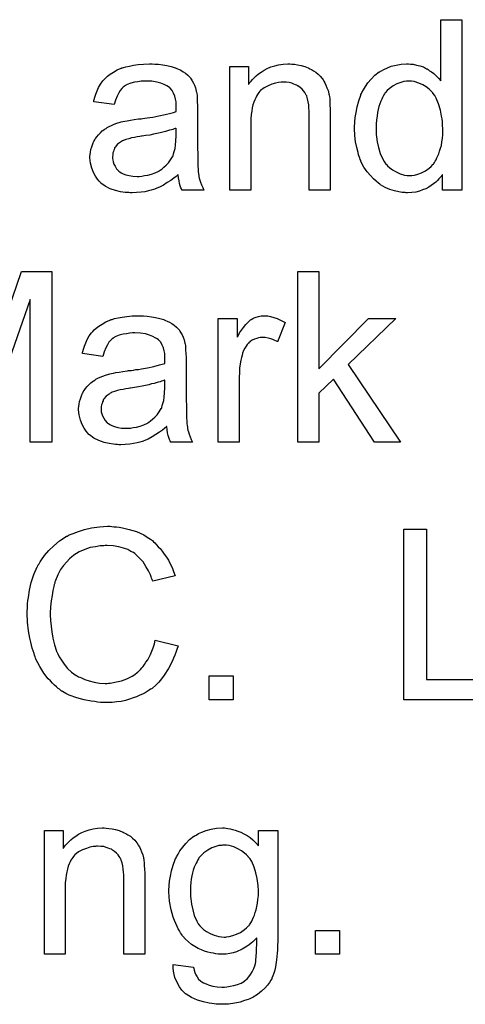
# Model space of a CAD drawing. Extents: x -1.6 to 9, y -2.8 to 5.2.
# Tile 57 of 197: x 5.004 to 5.213, y -0.722 to -0.259. Entities that reach past the tile are written whole.
import ezdxf

# ---------------------------------------------------------------- set-up
doc = ezdxf.new("R2010")
doc.units = 0
doc.layers.add('dfn6-15-57-c_document', color=1, linetype='CONTINUOUS')

msp = doc.modelspace()

# ---------------------------------------------------------------- linework, layer by layer
at = {"layer": 'dfn6-15-57-c_document', "color": 1}
for points in [[(5.211524, -0.339249), (5.202384, -0.339249), (5.202384, -0.33196), (5.202268, -0.332075), (5.202153, -0.332307), (5.201806, -0.332769), (5.201343, -0.333348), (5.200764, -0.333926), (5.20007, -0.334621), (5.19926, -0.335431), (5.198219, -0.33624), (5.197177, -0.33705), (5.19602, -0.33786), (5.194632, -0.338555), (5.193128, -0.339133), (5.191624, -0.339712), (5.189888, -0.340174), (5.188037, -0.340406), (5.18607, -0.340521), (5.185376, -0.340521), (5.184913, -0.340406), (5.183525, -0.34029), (5.181905, -0.340059), (5.179938, -0.339596), (5.17774, -0.338902), (5.175542, -0.337976), (5.173343, -0.336703), (5.173228, -0.336703), (5.173112, -0.336472), (5.172418, -0.336009), (5.171376, -0.335084), (5.170104, -0.333926), (5.1686, -0.332422), (5.167096, -0.330571), (5.165591, -0.328489), (5.164319, -0.326059), (5.164319, -0.325943), (5.164203, -0.325712), (5.164087, -0.325365), (5.163856, -0.324902), (5.163624, -0.324208), (5.163277, -0.323398), (5.163046, -0.322588), (5.162815, -0.321547), (5.162236, -0.319233), (5.161658, -0.316572), (5.16131, -0.313563), (5.161195, -0.310324), (5.161195, -0.310208), (5.161195, -0.309977), (5.161195, -0.309514), (5.161195, -0.30882), (5.16131, -0.308125), (5.16131, -0.3072), (5.161542, -0.305117), (5.161889, -0.302688), (5.162467, -0.300026), (5.163162, -0.29725), (5.164087, -0.294589), (5.164087, -0.294473), (5.164203, -0.294241), (5.164434, -0.293894), (5.164666, -0.293432), (5.16536, -0.292159), (5.166286, -0.290539), (5.167443, -0.288803), (5.168947, -0.287068), (5.170682, -0.285217), (5.172765, -0.283713), (5.172881, -0.283713), (5.172996, -0.283597), (5.173343, -0.283366), (5.173806, -0.283134), (5.174963, -0.282556), (5.176583, -0.281746), (5.178434, -0.281052), (5.180632, -0.280473), (5.183062, -0.28001), (5.185608, -0.279895), (5.186533, -0.279895), (5.187459, -0.28001), (5.188731, -0.280126), (5.190235, -0.280473), (5.191855, -0.28082), (5.193475, -0.281399), (5.194979, -0.282209), (5.195211, -0.282324), (5.195673, -0.282556), (5.196368, -0.283134), (5.197293, -0.283713), (5.19845, -0.284523), (5.199492, -0.285564), (5.200649, -0.286605), (5.20169, -0.287878), (5.20169, -0.259184), (5.211524, -0.259184), (5.211524, -0.339249)], [(5.067478, -0.28001), (5.069213, -0.280126), (5.07118, -0.280357), (5.073147, -0.280704), (5.075114, -0.281167), (5.076965, -0.281746), (5.077197, -0.281861), (5.077775, -0.282093), (5.078585, -0.28244), (5.079626, -0.282903), (5.080783, -0.283597), (5.08194, -0.284291), (5.082982, -0.285217), (5.083907, -0.286142), (5.084023, -0.286258), (5.084254, -0.286605), (5.084601, -0.287184), (5.085064, -0.287878), (5.085643, -0.288919), (5.086105, -0.289961), (5.086568, -0.291233), (5.086915, -0.292737), (5.086915, -0.292853), (5.087031, -0.2932), (5.087147, -0.293894), (5.087262, -0.29482), (5.087262, -0.296093), (5.087378, -0.297597), (5.087494, -0.299564), (5.087494, -0.301762), (5.087494, -0.314952), (5.087494, -0.315067), (5.087494, -0.31553), (5.087494, -0.316224), (5.087494, -0.31715), (5.087494, -0.318191), (5.087494, -0.319464), (5.08761, -0.322241), (5.08761, -0.325133), (5.087725, -0.328026), (5.087841, -0.329298), (5.087841, -0.330455), (5.087957, -0.331497), (5.088072, -0.332307), (5.088072, -0.332422), (5.088188, -0.332885), (5.088304, -0.333579), (5.088651, -0.334505), (5.088882, -0.335546), (5.089345, -0.336703), (5.089924, -0.337976), (5.090502, -0.339249), (5.080205, -0.339249), (5.080089, -0.339133), (5.079973, -0.33867), (5.079742, -0.338092), (5.079395, -0.337166), (5.079048, -0.336125), (5.078816, -0.334852), (5.078585, -0.333464), (5.078354, -0.33196), (5.078238, -0.33196), (5.078122, -0.332191), (5.077428, -0.332769), (5.076387, -0.333579), (5.074998, -0.334621), (5.073263, -0.335662), (5.071527, -0.336819), (5.069676, -0.33786), (5.067709, -0.33867), (5.067478, -0.338786), (5.066784, -0.338902), (5.065742, -0.339249), (5.06447, -0.339596), (5.06285, -0.339943), (5.060999, -0.340174), (5.058916, -0.340406), (5.056833, -0.340521), (5.055908, -0.340521), (5.055214, -0.340406), (5.054404, -0.340406), (5.053478, -0.34029), (5.051395, -0.339943), (5.049082, -0.339364), (5.046536, -0.338555), (5.044222, -0.337397), (5.04214, -0.335893), (5.041908, -0.335662), (5.04133, -0.335084), (5.04052, -0.334042), (5.039594, -0.332654), (5.038668, -0.330918), (5.037859, -0.328951), (5.03728, -0.326522), (5.037164, -0.325365), (5.037049, -0.323976), (5.037049, -0.323745), (5.037049, -0.323282), (5.037164, -0.322472), (5.03728, -0.321431), (5.037511, -0.320158), (5.037859, -0.318885), (5.038321, -0.317497), (5.0389, -0.316224), (5.039016, -0.316109), (5.039247, -0.315646), (5.03971, -0.314952), (5.040288, -0.314142), (5.040983, -0.313216), (5.041908, -0.312291), (5.042834, -0.311365), (5.043991, -0.310555), (5.044106, -0.310439), (5.044569, -0.310208), (5.045148, -0.309745), (5.046073, -0.309282), (5.047115, -0.30882), (5.048387, -0.308241), (5.04966, -0.307778), (5.051164, -0.307315), (5.05128, -0.307315), (5.051743, -0.3072), (5.052437, -0.306968), (5.053362, -0.306853), (5.054519, -0.306621), (5.056024, -0.30639), (5.057759, -0.306043), (5.059842, -0.305811), (5.059957, -0.305811), (5.06042, -0.305696), (5.060999, -0.305696), (5.061809, -0.30558), (5.062734, -0.305464), (5.063891, -0.305233), (5.065164, -0.305117), (5.066552, -0.304886), (5.069329, -0.304307), (5.072337, -0.303729), (5.074998, -0.303035), (5.076271, -0.302688), (5.077428, -0.30234), (5.077428, -0.302225), (5.077428, -0.301993), (5.077544, -0.301299), (5.077544, -0.300489), (5.077544, -0.300026), (5.077544, -0.299795), (5.077544, -0.299679), (5.077544, -0.299564), (5.077544, -0.298869), (5.077428, -0.297712), (5.077197, -0.29644), (5.07685, -0.295051), (5.076271, -0.293663), (5.075577, -0.29239), (5.074651, -0.291349), (5.074535, -0.291233), (5.073957, -0.29077), (5.073031, -0.290308), (5.071874, -0.289613), (5.070255, -0.289035), (5.068403, -0.288456), (5.066089, -0.288109), (5.063428, -0.287994), (5.062271, -0.287994), (5.061114, -0.288109), (5.059494, -0.288341), (5.057875, -0.288572), (5.056139, -0.289035), (5.054519, -0.289613), (5.053131, -0.290423), (5.053015, -0.290539), (5.052552, -0.290886), (5.051974, -0.291465), (5.05128, -0.29239), (5.050586, -0.293547), (5.049776, -0.295051), (5.049082, -0.296902), (5.048387, -0.298985), (5.038784, -0.297712), (5.038784, -0.297597), (5.0389, -0.297481), (5.0389, -0.297134), (5.039016, -0.296671), (5.039363, -0.29563), (5.039825, -0.294126), (5.040404, -0.292622), (5.041098, -0.291002), (5.042024, -0.289382), (5.043065, -0.287878), (5.043181, -0.287762), (5.043644, -0.287299), (5.044338, -0.286605), (5.045263, -0.28568), (5.046536, -0.284754), (5.04804, -0.283828), (5.049776, -0.282787), (5.051743, -0.281977), (5.051858, -0.281977), (5.051974, -0.281861), (5.052321, -0.281746), (5.052784, -0.28163), (5.053941, -0.281283), (5.055561, -0.280936), (5.057412, -0.280589), (5.059726, -0.280242), (5.062156, -0.28001), (5.064932, -0.279895), (5.066205, -0.279895), (5.067478, -0.28001)], [(5.131691, -0.28001), (5.132964, -0.280126), (5.134468, -0.280357), (5.136088, -0.280704), (5.137823, -0.281167), (5.139443, -0.281861), (5.139675, -0.281977), (5.140137, -0.282209), (5.140947, -0.282556), (5.141873, -0.283134), (5.14303, -0.283828), (5.144071, -0.284754), (5.145113, -0.28568), (5.146038, -0.286837), (5.146154, -0.286952), (5.146385, -0.287415), (5.146732, -0.287994), (5.147311, -0.288803), (5.147774, -0.289961), (5.148236, -0.291118), (5.148815, -0.292506), (5.149162, -0.29401), (5.149162, -0.294126), (5.149278, -0.294589), (5.149393, -0.295283), (5.149509, -0.296208), (5.149509, -0.297597), (5.149625, -0.299216), (5.14974, -0.301183), (5.14974, -0.303613), (5.14974, -0.339249), (5.139906, -0.339249), (5.139906, -0.304076), (5.139906, -0.30396), (5.139906, -0.303844), (5.139906, -0.303035), (5.139906, -0.301993), (5.13979, -0.300721), (5.139675, -0.299216), (5.139443, -0.297712), (5.139096, -0.296324), (5.138749, -0.295051), (5.138749, -0.294936), (5.138518, -0.294589), (5.138171, -0.29401), (5.137823, -0.293316), (5.137245, -0.292622), (5.136551, -0.291812), (5.135625, -0.291002), (5.134584, -0.290308), (5.134468, -0.290192), (5.134121, -0.289961), (5.133427, -0.289729), (5.132617, -0.289382), (5.131691, -0.289035), (5.130534, -0.288688), (5.129146, -0.288572), (5.127757, -0.288456), (5.127179, -0.288456), (5.126716, -0.288572), (5.125559, -0.288688), (5.124055, -0.288919), (5.122435, -0.289498), (5.120584, -0.290192), (5.118733, -0.291118), (5.116997, -0.292506), (5.116766, -0.292737), (5.116303, -0.293316), (5.115956, -0.293779), (5.115609, -0.294357), (5.115146, -0.295051), (5.114799, -0.295861), (5.114336, -0.296787), (5.113873, -0.297944), (5.113526, -0.299216), (5.113179, -0.300605), (5.112948, -0.302109), (5.112717, -0.303729), (5.112485, -0.305696), (5.112485, -0.307663), (5.112485, -0.339249), (5.102651, -0.339249), (5.102651, -0.281167), (5.111444, -0.281167), (5.111444, -0.289498), (5.11156, -0.289382), (5.111791, -0.289035), (5.112138, -0.288572), (5.112601, -0.287994), (5.113295, -0.287299), (5.114105, -0.28649), (5.11503, -0.285564), (5.116188, -0.284638), (5.117345, -0.283828), (5.118733, -0.282903), (5.120237, -0.282093), (5.121857, -0.281399), (5.123708, -0.28082), (5.125559, -0.280357), (5.127642, -0.28001), (5.12984, -0.279895), (5.130766, -0.279895), (5.131691, -0.28001)], [(5.186649, -0.287994), (5.18607, -0.287994), (5.185608, -0.288109), (5.184335, -0.288225), (5.182831, -0.288688), (5.181095, -0.289266), (5.179244, -0.290308), (5.177393, -0.29158), (5.176467, -0.292506), (5.175657, -0.293432), (5.175657, -0.293547), (5.175426, -0.293663), (5.17531, -0.29401), (5.174963, -0.294473), (5.174616, -0.295051), (5.174269, -0.295745), (5.173922, -0.296555), (5.173459, -0.297481), (5.172996, -0.298638), (5.172649, -0.299911), (5.172302, -0.301299), (5.171955, -0.302803), (5.171724, -0.304423), (5.171492, -0.306274), (5.171261, -0.308241), (5.171261, -0.310324), (5.171261, -0.310439), (5.171261, -0.310786), (5.171261, -0.311365), (5.171376, -0.312175), (5.171376, -0.313101), (5.171492, -0.314142), (5.171839, -0.316572), (5.172418, -0.319233), (5.173228, -0.322009), (5.174385, -0.324671), (5.175079, -0.325827), (5.175889, -0.326985), (5.176004, -0.326985), (5.17612, -0.327216), (5.176699, -0.327794), (5.17774, -0.32872), (5.179013, -0.329646), (5.180632, -0.330687), (5.182599, -0.331613), (5.184682, -0.332191), (5.185839, -0.332307), (5.186996, -0.332422), (5.187574, -0.332422), (5.188037, -0.332307), (5.18931, -0.332191), (5.190814, -0.331728), (5.19255, -0.33115), (5.194401, -0.330224), (5.196252, -0.328951), (5.197177, -0.328142), (5.197987, -0.327216), (5.197987, -0.3271), (5.198219, -0.326985), (5.19845, -0.326637), (5.198682, -0.326175), (5.199029, -0.325596), (5.199492, -0.325018), (5.199839, -0.324092), (5.200301, -0.323166), (5.200764, -0.322125), (5.201111, -0.320968), (5.201574, -0.31958), (5.201921, -0.318191), (5.202153, -0.316572), (5.202384, -0.314952), (5.202615, -0.313101), (5.202615, -0.311134), (5.202615, -0.311018), (5.202615, -0.310555), (5.202615, -0.309977), (5.2025, -0.309167), (5.2025, -0.308241), (5.202384, -0.307084), (5.202268, -0.305811), (5.202037, -0.304423), (5.201458, -0.301646), (5.200649, -0.298754), (5.199492, -0.295977), (5.198797, -0.29482), (5.197987, -0.293663), (5.197987, -0.293547), (5.197756, -0.293432), (5.197177, -0.292737), (5.196136, -0.291812), (5.194864, -0.29077), (5.193244, -0.289729), (5.191277, -0.288919), (5.189078, -0.288225), (5.187922, -0.288109), (5.186649, -0.287994)], [(5.077544, -0.310092), (5.077428, -0.310092), (5.077312, -0.310208), (5.076965, -0.310324), (5.076502, -0.310439), (5.075924, -0.310671), (5.07523, -0.310902), (5.07442, -0.311134), (5.073494, -0.311365), (5.072453, -0.311712), (5.07118, -0.311943), (5.069908, -0.312291), (5.068403, -0.312638), (5.066784, -0.312985), (5.065164, -0.313332), (5.063313, -0.313563), (5.061346, -0.31391), (5.061114, -0.31391), (5.06042, -0.314026), (5.059263, -0.314257), (5.05799, -0.314489), (5.056602, -0.31472), (5.055214, -0.315067), (5.053941, -0.315414), (5.052784, -0.315877), (5.052668, -0.315877), (5.052321, -0.316109), (5.051858, -0.31634), (5.051395, -0.316687), (5.050007, -0.317613), (5.04885, -0.319001), (5.04885, -0.319117), (5.048619, -0.319348), (5.048503, -0.319811), (5.048272, -0.32039), (5.04804, -0.321084), (5.047809, -0.321778), (5.047693, -0.322704), (5.047577, -0.323629), (5.047577, -0.323745), (5.047577, -0.324323), (5.047693, -0.325018), (5.047925, -0.325943), (5.048272, -0.326985), (5.04885, -0.328026), (5.049544, -0.329183), (5.05047, -0.330224), (5.050586, -0.33034), (5.051048, -0.330571), (5.051743, -0.331034), (5.052668, -0.331497), (5.053941, -0.33196), (5.055445, -0.332422), (5.057181, -0.332654), (5.059263, -0.332769), (5.060189, -0.332769), (5.061346, -0.332654), (5.062618, -0.332422), (5.064238, -0.332191), (5.065858, -0.331728), (5.067593, -0.33115), (5.069329, -0.33034), (5.06956, -0.330224), (5.070023, -0.329877), (5.070833, -0.329298), (5.071759, -0.328489), (5.0728, -0.327563), (5.073957, -0.326406), (5.074883, -0.325018), (5.075808, -0.323514), (5.075924, -0.323398), (5.07604, -0.322935), (5.076271, -0.322125), (5.076618, -0.321084), (5.076965, -0.319695), (5.077197, -0.318076), (5.077312, -0.316109), (5.077428, -0.313795), (5.077544, -0.310092)], [(4.985678, -0.433243), (5.004884, -0.377476), (5.019115, -0.377476), (5.019115, -0.45754)], [(5.144418, -0.423178), (5.167674, -0.399459), (5.180517, -0.399459), (5.158187, -0.421095), (5.182715, -0.45754), (5.170566, -0.45754), (5.151245, -0.427921), (5.144418, -0.434516), (5.144418, -0.45754), (5.134584, -0.45754), (5.134584, -0.377476), (5.144418, -0.377476), (5.144418, -0.423178)], [(5.019115, -0.45754), (5.008934, -0.45754), (5.008934, -0.39055), (4.985562, -0.45754)], [(5.062156, -0.398302), (5.063891, -0.398418), (5.065858, -0.398649), (5.067825, -0.398996), (5.069792, -0.399459), (5.071643, -0.400038), (5.071874, -0.400153), (5.072453, -0.400385), (5.073263, -0.400732), (5.074304, -0.401195), (5.075461, -0.401889), (5.076618, -0.402583), (5.077659, -0.403509), (5.078585, -0.404434), (5.078701, -0.40455), (5.078932, -0.404897), (5.079279, -0.405475), (5.079742, -0.40617), (5.08032, -0.407211), (5.080783, -0.408252), (5.081246, -0.409525), (5.081593, -0.411029), (5.081593, -0.411145), (5.081709, -0.411492), (5.081825, -0.412186), (5.08194, -0.413112), (5.08194, -0.414384), (5.082056, -0.415888), (5.082172, -0.417855), (5.082172, -0.420054), (5.082172, -0.433243), (5.082172, -0.433359), (5.082172, -0.433822), (5.082172, -0.434516), (5.082172, -0.435442), (5.082172, -0.436483), (5.082172, -0.437756), (5.082287, -0.440533), (5.082287, -0.443425), (5.082403, -0.446317), (5.082519, -0.44759), (5.082519, -0.448747), (5.082635, -0.449788), (5.08275, -0.450598), (5.08275, -0.450714), (5.082866, -0.451177), (5.082982, -0.451871), (5.083329, -0.452797), (5.08356, -0.453838), (5.084023, -0.454995), (5.084601, -0.456268), (5.08518, -0.45754), (5.074883, -0.45754), (5.074767, -0.457425), (5.074651, -0.456962), (5.07442, -0.456383), (5.074073, -0.455458), (5.073726, -0.454416), (5.073494, -0.453144), (5.073263, -0.451755), (5.073031, -0.450251), (5.072916, -0.450251), (5.0728, -0.450483), (5.072106, -0.451061), (5.071065, -0.451871), (5.069676, -0.452912), (5.067941, -0.453954), (5.066205, -0.455111), (5.064354, -0.456152), (5.062387, -0.456962), (5.062156, -0.457078), (5.061461, -0.457193), (5.06042, -0.45754), (5.059147, -0.457887), (5.057528, -0.458235), (5.055676, -0.458466), (5.053594, -0.458697), (5.051511, -0.458813), (5.050586, -0.458813), (5.049891, -0.458697), (5.049082, -0.458697), (5.048156, -0.458582), (5.046073, -0.458235), (5.043759, -0.457656), (5.041214, -0.456846), (5.0389, -0.455689), (5.036817, -0.454185), (5.036586, -0.453954), (5.036007, -0.453375), (5.035198, -0.452334), (5.034272, -0.450945), (5.033346, -0.44921), (5.032536, -0.447243), (5.031958, -0.444813), (5.031842, -0.443656), (5.031726, -0.442268), (5.031726, -0.442037), (5.031726, -0.441574), (5.031842, -0.440764), (5.031958, -0.439723), (5.032189, -0.43845), (5.032536, -0.437177), (5.032999, -0.435789), (5.033578, -0.434516), (5.033693, -0.4344), (5.033925, -0.433938), (5.034388, -0.433243), (5.034966, -0.432433), (5.03566, -0.431508), (5.036586, -0.430582), (5.037511, -0.429657), (5.038668, -0.428847), (5.038784, -0.428731), (5.039247, -0.4285), (5.039825, -0.428037), (5.040751, -0.427574), (5.041792, -0.427111), (5.043065, -0.426533), (5.044338, -0.42607), (5.045842, -0.425607), (5.045958, -0.425607), (5.04642, -0.425491), (5.047115, -0.42526), (5.04804, -0.425144), (5.049197, -0.424913), (5.050701, -0.424682), (5.052437, -0.424334), (5.054519, -0.424103), (5.054635, -0.424103), (5.055098, -0.423987), (5.055676, -0.423987), (5.056486, -0.423872), (5.057412, -0.423756), (5.058569, -0.423525), (5.059842, -0.423409), (5.06123, -0.423178), (5.064007, -0.422599), (5.067015, -0.422021), (5.069676, -0.421326), (5.070949, -0.420979), (5.072106, -0.420632), (5.072106, -0.420516), (5.072106, -0.420285), (5.072221, -0.419591), (5.072221, -0.418781), (5.072221, -0.418318), (5.072221, -0.418087), (5.072221, -0.417971), (5.072221, -0.417855), (5.072221, -0.417161), (5.072106, -0.416004), (5.071874, -0.414731), (5.071527, -0.413343), (5.070949, -0.411955), (5.070255, -0.410682), (5.069329, -0.409641), (5.069213, -0.409525), (5.068635, -0.409062), (5.067709, -0.408599), (5.066552, -0.407905), (5.064932, -0.407327), (5.063081, -0.406748), (5.060767, -0.406401), (5.058106, -0.406285), (5.056949, -0.406285), (5.055792, -0.406401), (5.054172, -0.406632), (5.052552, -0.406864), (5.050817, -0.407327), (5.049197, -0.407905), (5.047809, -0.408715), (5.047693, -0.408831), (5.04723, -0.409178), (5.046652, -0.409756), (5.045958, -0.410682), (5.045263, -0.411839), (5.044453, -0.413343), (5.043759, -0.415194), (5.043065, -0.417277), (5.033462, -0.416004), (5.033462, -0.415888), (5.033578, -0.415773), (5.033578, -0.415426), (5.033693, -0.414963), (5.034041, -0.413921), (5.034503, -0.412417), (5.035082, -0.410913), (5.035776, -0.409293), (5.036702, -0.407674), (5.037743, -0.40617), (5.037859, -0.406054), (5.038321, -0.405591), (5.039016, -0.404897), (5.039941, -0.403971), (5.041214, -0.403046), (5.042718, -0.40212), (5.044453, -0.401079), (5.04642, -0.400269), (5.046536, -0.400269), (5.046652, -0.400153), (5.046999, -0.400038), (5.047462, -0.399922), (5.048619, -0.399575), (5.050239, -0.399228), (5.05209, -0.39888), (5.054404, -0.398533), (5.056833, -0.398302), (5.05961, -0.398186), (5.060883, -0.398186), (5.062156, -0.398302)], [(5.120468, -0.398302), (5.121741, -0.398533), (5.123245, -0.398996), (5.124865, -0.399575), (5.126716, -0.400385), (5.128683, -0.401426), (5.125096, -0.41045), (5.124981, -0.410335), (5.124518, -0.410103), (5.123824, -0.409756), (5.122898, -0.409409), (5.121857, -0.409062), (5.120584, -0.408715), (5.119311, -0.408484), (5.118039, -0.408368), (5.11746, -0.408368), (5.116882, -0.408484), (5.116072, -0.408599), (5.115262, -0.408831), (5.114221, -0.409178), (5.113179, -0.409641), (5.112254, -0.410335), (5.112138, -0.41045), (5.111791, -0.410682), (5.111444, -0.411145), (5.110865, -0.411723), (5.110287, -0.412533), (5.109708, -0.413459), (5.10913, -0.4145), (5.108667, -0.415773), (5.108551, -0.416004), (5.108436, -0.416698), (5.108204, -0.41774), (5.107857, -0.419128), (5.10751, -0.420863), (5.107279, -0.42283), (5.107163, -0.424913), (5.107047, -0.427227), (5.107047, -0.45754), (5.097213, -0.45754), (5.097213, -0.399459), (5.106122, -0.399459), (5.106122, -0.408252), (5.106237, -0.408137), (5.1067, -0.407327), (5.107279, -0.406285), (5.108204, -0.405013), (5.10913, -0.40374), (5.110171, -0.402351), (5.111212, -0.401195), (5.112254, -0.400269), (5.112369, -0.400153), (5.112717, -0.399922), (5.113411, -0.399575), (5.114105, -0.399228), (5.11503, -0.39888), (5.116188, -0.398533), (5.117345, -0.398302), (5.118617, -0.398186), (5.119427, -0.398186), (5.120468, -0.398302)], [(5.072221, -0.428384), (5.072106, -0.428384), (5.07199, -0.4285), (5.071643, -0.428615), (5.07118, -0.428731), (5.070602, -0.428962), (5.069908, -0.429194), (5.069098, -0.429425), (5.068172, -0.429657), (5.067131, -0.430004), (5.065858, -0.430235), (5.064585, -0.430582), (5.063081, -0.430929), (5.061461, -0.431276), (5.059842, -0.431624), (5.05799, -0.431855), (5.056024, -0.432202), (5.055792, -0.432202), (5.055098, -0.432318), (5.053941, -0.432549), (5.052668, -0.432781), (5.05128, -0.433012), (5.049891, -0.433359), (5.048619, -0.433706), (5.047462, -0.434169), (5.047346, -0.434169), (5.046999, -0.4344), (5.046536, -0.434632), (5.046073, -0.434979), (5.044685, -0.435904), (5.043528, -0.437293), (5.043528, -0.437409), (5.043297, -0.43764), (5.043181, -0.438103), (5.042949, -0.438681), (5.042718, -0.439375), (5.042487, -0.44007), (5.042371, -0.440995), (5.042255, -0.441921), (5.042255, -0.442037), (5.042255, -0.442615), (5.042371, -0.443309), (5.042602, -0.444235), (5.042949, -0.445276), (5.043528, -0.446317), (5.044222, -0.447474), (5.045148, -0.448516), (5.045263, -0.448632), (5.045726, -0.448863), (5.04642, -0.449326), (5.047346, -0.449788), (5.048619, -0.450251), (5.050123, -0.450714), (5.051858, -0.450945), (5.053941, -0.451061), (5.054867, -0.451061), (5.056024, -0.450945), (5.057296, -0.450714), (5.058916, -0.450483), (5.060536, -0.45002), (5.062271, -0.449441), (5.064007, -0.448632), (5.064238, -0.448516), (5.064701, -0.448169), (5.065511, -0.44759), (5.066436, -0.44678), (5.067478, -0.445855), (5.068635, -0.444698), (5.06956, -0.443309), (5.070486, -0.441805), (5.070602, -0.44169), (5.070717, -0.441227), (5.070949, -0.440417), (5.071296, -0.439375), (5.071643, -0.437987), (5.071874, -0.436367), (5.07199, -0.4344), (5.072106, -0.432086), (5.072221, -0.428384)], [(5.04723, -0.497156), (5.048272, -0.497272), (5.049544, -0.497387), (5.050817, -0.497503), (5.052321, -0.49785), (5.055445, -0.498545), (5.058916, -0.499586), (5.060651, -0.50028), (5.062271, -0.50109), (5.063891, -0.502131), (5.065511, -0.503173), (5.065627, -0.503288), (5.065858, -0.503404), (5.066321, -0.503751), (5.066899, -0.504329), (5.067478, -0.504908), (5.068288, -0.505718), (5.069098, -0.506644), (5.070023, -0.507569), (5.070949, -0.508726), (5.071874, -0.510115), (5.072916, -0.511503), (5.073841, -0.513007), (5.074651, -0.514742), (5.075577, -0.516478), (5.076271, -0.518329), (5.076965, -0.520412), (5.066552, -0.522841), (5.066552, -0.522726), (5.066436, -0.522494), (5.066205, -0.522032), (5.065974, -0.521453), (5.065742, -0.520759), (5.065395, -0.519833), (5.06447, -0.517982), (5.063313, -0.515899), (5.061924, -0.513817), (5.060189, -0.51185), (5.058337, -0.510115), (5.058106, -0.509883), (5.057412, -0.50942), (5.056255, -0.508842), (5.054751, -0.508032), (5.052784, -0.507338), (5.050586, -0.506644), (5.047925, -0.506181), (5.045032, -0.506065), (5.044106, -0.506065), (5.043528, -0.506181), (5.042718, -0.506181), (5.041792, -0.506296), (5.039594, -0.506644), (5.037164, -0.507106), (5.034619, -0.507916), (5.031958, -0.509073), (5.029528, -0.510577), (5.029413, -0.510577), (5.029297, -0.510809), (5.028487, -0.511387), (5.027446, -0.512313), (5.026173, -0.513701), (5.024669, -0.515437), (5.02328, -0.517404), (5.022008, -0.519833), (5.020851, -0.522494), (5.020851, -0.52261), (5.020735, -0.522841), (5.020619, -0.523189), (5.020504, -0.523767), (5.020272, -0.524461), (5.020041, -0.525271), (5.019694, -0.527238), (5.019231, -0.529552), (5.018768, -0.532097), (5.018537, -0.534874), (5.018421, -0.537883), (5.018421, -0.537998), (5.018421, -0.538345), (5.018421, -0.538924), (5.018421, -0.539618), (5.018537, -0.540428), (5.018537, -0.541469), (5.018652, -0.542626), (5.018768, -0.543899), (5.019115, -0.546676), (5.019694, -0.549684), (5.020388, -0.552692), (5.021314, -0.5557), (5.021314, -0.555816), (5.021429, -0.556047), (5.021661, -0.556394), (5.021892, -0.556973), (5.022586, -0.558361), (5.023627, -0.559981), (5.0249, -0.561832), (5.02652, -0.563799), (5.028371, -0.565535), (5.030569, -0.567155), (5.030685, -0.567155), (5.030917, -0.56727), (5.031264, -0.567502), (5.031726, -0.567733), (5.032305, -0.567965), (5.032999, -0.568312), (5.034619, -0.569006), (5.036702, -0.5697), (5.039016, -0.570279), (5.041561, -0.570741), (5.044222, -0.570857), (5.045032, -0.570857), (5.045726, -0.570741), (5.046536, -0.570741), (5.047346, -0.570626), (5.049429, -0.570163), (5.051858, -0.569584), (5.054288, -0.568659), (5.056833, -0.567386), (5.058106, -0.566692), (5.059263, -0.565766), (5.059379, -0.56565), (5.059494, -0.565535), (5.059842, -0.565188), (5.060304, -0.564841), (5.060767, -0.564262), (5.061346, -0.563568), (5.06204, -0.562874), (5.062618, -0.561948), (5.063313, -0.560907), (5.064123, -0.55975), (5.064817, -0.558593), (5.065511, -0.557204), (5.066089, -0.5557), (5.066668, -0.554081), (5.067246, -0.552345), (5.067709, -0.550494), (5.078354, -0.553155), (5.078354, -0.553271), (5.078238, -0.553733), (5.078007, -0.554428), (5.077659, -0.555353), (5.077312, -0.556394), (5.07685, -0.557667), (5.076271, -0.559056), (5.075577, -0.56056), (5.073957, -0.563799), (5.071874, -0.567039), (5.070602, -0.568659), (5.069329, -0.570279), (5.067941, -0.571667), (5.066321, -0.573055), (5.066205, -0.573171), (5.065974, -0.573402), (5.065395, -0.573634), (5.064817, -0.574097), (5.063891, -0.574675), (5.062966, -0.575254), (5.061693, -0.575832), (5.06042, -0.576411), (5.058916, -0.577105), (5.057296, -0.577683), (5.055561, -0.578262), (5.053709, -0.57884), (5.051743, -0.579303), (5.04966, -0.579534), (5.047462, -0.579766), (5.045148, -0.579882), (5.043875, -0.579882), (5.042949, -0.579766), (5.041908, -0.579766), (5.040635, -0.57965), (5.039247, -0.579419), (5.037627, -0.579187), (5.034272, -0.578609), (5.030801, -0.577683), (5.02733, -0.576411), (5.02571, -0.575601), (5.02409, -0.574675), (5.023975, -0.574559), (5.023743, -0.574444), (5.02328, -0.574097), (5.022818, -0.573634), (5.022123, -0.573171), (5.021314, -0.572477), (5.020388, -0.571667), (5.019462, -0.570741), (5.018537, -0.5697), (5.017495, -0.568659), (5.015413, -0.565998), (5.013446, -0.562874), (5.01171, -0.559403), (5.01171, -0.559287), (5.011479, -0.55894), (5.011363, -0.558361), (5.011016, -0.557667), (5.010785, -0.556742), (5.010438, -0.555585), (5.009975, -0.554312), (5.009628, -0.552923), (5.009281, -0.551419), (5.008818, -0.549684), (5.008239, -0.546097), (5.007777, -0.542048), (5.007545, -0.537883), (5.007545, -0.537767), (5.007545, -0.537304), (5.007545, -0.53661), (5.007661, -0.5358), (5.007661, -0.534643), (5.007777, -0.533486), (5.007892, -0.531982), (5.008124, -0.530478), (5.008702, -0.527122), (5.009512, -0.52342), (5.010669, -0.519718), (5.012289, -0.516131), (5.012405, -0.516015), (5.01252, -0.515668), (5.012752, -0.515205), (5.013215, -0.514627), (5.013677, -0.513817), (5.014256, -0.512891), (5.01576, -0.510809), (5.017727, -0.508495), (5.020041, -0.506181), (5.022702, -0.503867), (5.025826, -0.5019), (5.025941, -0.501784), (5.026289, -0.501668), (5.026751, -0.501437), (5.02733, -0.50109), (5.028256, -0.500743), (5.029181, -0.500396), (5.030338, -0.499933), (5.031611, -0.49947), (5.032999, -0.499007), (5.034503, -0.498545), (5.037743, -0.49785), (5.041445, -0.497272), (5.045263, -0.49704), (5.04642, -0.49704), (5.04723, -0.497156)], [(5.194979, -0.569006), (5.234433, -0.569006), (5.234433, -0.578493), (5.184335, -0.578493), (5.184335, -0.498429), (5.194979, -0.498429), (5.194979, -0.569006)], [(5.104155, -0.578493), (5.092932, -0.578493), (5.092932, -0.56727), (5.104155, -0.56727), (5.104155, -0.578493)], [(5.044685, -0.638819), (5.045958, -0.638935), (5.047462, -0.639166), (5.049082, -0.639513), (5.050817, -0.639976), (5.052437, -0.64067), (5.052668, -0.640786), (5.053131, -0.641018), (5.053941, -0.641365), (5.054867, -0.641943), (5.056024, -0.642637), (5.057065, -0.643563), (5.058106, -0.644489), (5.059032, -0.645645), (5.059147, -0.645761), (5.059379, -0.646224), (5.059726, -0.646803), (5.060304, -0.647612), (5.060767, -0.648769), (5.06123, -0.649926), (5.061809, -0.651315), (5.062156, -0.652819), (5.062156, -0.652935), (5.062271, -0.653397), (5.062387, -0.654092), (5.062503, -0.655017), (5.062503, -0.656406), (5.062618, -0.658025), (5.062734, -0.659992), (5.062734, -0.662422), (5.062734, -0.698058), (5.0529, -0.698058), (5.0529, -0.662885), (5.0529, -0.662769), (5.0529, -0.662653), (5.0529, -0.661843), (5.0529, -0.660802), (5.052784, -0.659529), (5.052668, -0.658025), (5.052437, -0.656521), (5.05209, -0.655133), (5.051743, -0.65386), (5.051743, -0.653745), (5.051511, -0.653397), (5.051164, -0.652819), (5.050817, -0.652125), (5.050239, -0.651431), (5.049544, -0.650621), (5.048619, -0.649811), (5.047577, -0.649116), (5.047462, -0.649001), (5.047115, -0.648769), (5.04642, -0.648538), (5.04561, -0.648191), (5.044685, -0.647844), (5.043528, -0.647497), (5.04214, -0.647381), (5.040751, -0.647265), (5.040173, -0.647265), (5.03971, -0.647381), (5.038553, -0.647497), (5.037049, -0.647728), (5.035429, -0.648307), (5.033578, -0.649001), (5.031726, -0.649926), (5.029991, -0.651315), (5.02976, -0.651546), (5.029297, -0.652125), (5.02895, -0.652587), (5.028603, -0.653166), (5.02814, -0.65386), (5.027793, -0.65467), (5.02733, -0.655596), (5.026867, -0.656753), (5.02652, -0.658025), (5.026173, -0.659414), (5.025941, -0.660918), (5.02571, -0.662538), (5.025479, -0.664505), (5.025479, -0.666471), (5.025479, -0.698058), (5.015644, -0.698058), (5.015644, -0.639976), (5.024437, -0.639976), (5.024437, -0.648307), (5.024553, -0.648191), (5.024784, -0.647844), (5.025132, -0.647381), (5.025594, -0.646803), (5.026289, -0.646108), (5.027099, -0.645298), (5.028024, -0.644373), (5.029181, -0.643447), (5.030338, -0.642637), (5.031726, -0.641712), (5.033231, -0.640902), (5.03485, -0.640208), (5.036702, -0.639629), (5.038553, -0.639166), (5.040635, -0.638819), (5.042834, -0.638703), (5.043759, -0.638703), (5.044685, -0.638819)], [(5.100915, -0.638819), (5.101725, -0.638935), (5.102766, -0.639166), (5.103923, -0.639398), (5.105196, -0.639745), (5.106469, -0.640208), (5.107857, -0.640786), (5.109245, -0.64148), (5.11075, -0.64229), (5.112138, -0.643216), (5.113526, -0.644373), (5.114915, -0.645645), (5.116188, -0.64715), (5.116188, -0.639976), (5.125212, -0.639976), (5.125212, -0.69019), (5.125212, -0.690306), (5.125212, -0.690769), (5.125212, -0.691463), (5.125212, -0.692388), (5.125096, -0.69343), (5.125096, -0.694702), (5.124981, -0.696091), (5.124865, -0.697595), (5.124518, -0.700719), (5.124055, -0.703958), (5.123708, -0.705462), (5.123361, -0.706851), (5.122898, -0.708124), (5.122435, -0.70928), (5.122435, -0.709396), (5.12232, -0.709512), (5.121857, -0.710206), (5.121278, -0.711247), (5.120353, -0.71252), (5.11908, -0.713909), (5.117576, -0.715413), (5.115725, -0.716917), (5.113642, -0.718189), (5.113526, -0.718189), (5.113411, -0.718305), (5.113064, -0.718537), (5.112601, -0.718652), (5.112022, -0.718999), (5.111328, -0.719231), (5.109593, -0.719809), (5.10751, -0.720503), (5.104965, -0.720966), (5.102072, -0.721429), (5.098948, -0.721545), (5.097907, -0.721545), (5.097213, -0.721429), (5.096287, -0.721429), (5.095361, -0.721313), (5.094204, -0.721198), (5.092932, -0.720966), (5.090271, -0.720388), (5.087494, -0.719578), (5.084717, -0.718421), (5.082172, -0.716801), (5.082056, -0.716685), (5.08194, -0.71657), (5.08113, -0.715875), (5.080205, -0.714834), (5.079048, -0.71333), (5.077891, -0.711363), (5.07685, -0.708933), (5.076502, -0.707545), (5.076271, -0.706041), (5.07604, -0.704537), (5.07604, -0.702801), (5.085643, -0.704074), (5.085643, -0.704305), (5.085758, -0.704768), (5.08599, -0.705578), (5.086221, -0.706619), (5.086684, -0.707661), (5.087262, -0.708702), (5.087957, -0.709743), (5.088882, -0.710553), (5.089114, -0.710669), (5.089577, -0.711016), (5.090386, -0.711479), (5.091543, -0.711942), (5.092932, -0.71252), (5.094667, -0.712983), (5.09675, -0.71333), (5.098948, -0.713446), (5.100105, -0.713446), (5.101262, -0.71333), (5.102882, -0.713099), (5.104502, -0.712751), (5.106237, -0.712289), (5.107973, -0.711595), (5.109477, -0.710669), (5.109593, -0.710553), (5.110055, -0.710206), (5.11075, -0.709512), (5.11156, -0.708702), (5.112369, -0.707545), (5.113179, -0.706272), (5.113989, -0.704768), (5.114568, -0.703033), (5.114568, -0.702917), (5.114683, -0.702454), (5.114799, -0.701529), (5.114915, -0.700372), (5.11503, -0.699562), (5.11503, -0.698636), (5.115146, -0.697595), (5.115146, -0.696438), (5.115146, -0.695165), (5.115262, -0.693661), (5.115262, -0.692157), (5.115262, -0.690421), (5.115146, -0.690537), (5.114915, -0.690769), (5.114568, -0.691116), (5.114105, -0.691578), (5.113526, -0.692157), (5.112717, -0.692851), (5.111791, -0.693545), (5.110865, -0.69424), (5.108436, -0.695628), (5.105775, -0.696901), (5.10427, -0.697363), (5.102651, -0.697711), (5.100915, -0.697942), (5.09918, -0.698058), (5.098601, -0.698058), (5.098023, -0.697942), (5.097213, -0.697942), (5.096171, -0.697826), (5.095014, -0.697595), (5.093742, -0.697363), (5.092353, -0.697016), (5.090849, -0.696553), (5.089345, -0.695975), (5.087841, -0.695281), (5.086221, -0.694471), (5.084717, -0.69343), (5.083213, -0.692273), (5.081825, -0.691), (5.080552, -0.689496), (5.080436, -0.68938), (5.08032, -0.689149), (5.079973, -0.68857), (5.079511, -0.687992), (5.079048, -0.687066), (5.078469, -0.68614), (5.077891, -0.684984), (5.077312, -0.683595), (5.076734, -0.682207), (5.076155, -0.680587), (5.075577, -0.678967), (5.075114, -0.677116), (5.074304, -0.673182), (5.074188, -0.670984), (5.074073, -0.668785), (5.074073, -0.66867), (5.074073, -0.668438), (5.074073, -0.667976), (5.074073, -0.667397), (5.074188, -0.666587), (5.074188, -0.665777), (5.07442, -0.663695), (5.074767, -0.661381), (5.075345, -0.658835), (5.07604, -0.656174), (5.077081, -0.653513), (5.077081, -0.653397), (5.077197, -0.653166), (5.077428, -0.652819), (5.077659, -0.652356), (5.078354, -0.651083), (5.079279, -0.649464), (5.080552, -0.647728), (5.082056, -0.645993), (5.083792, -0.644141), (5.085758, -0.642637), (5.085874, -0.642637), (5.08599, -0.642522), (5.086337, -0.64229), (5.0868, -0.642059), (5.087957, -0.641365), (5.089577, -0.64067), (5.091543, -0.639976), (5.093857, -0.639282), (5.096403, -0.638819), (5.09918, -0.638703), (5.100221, -0.638703), (5.100915, -0.638819)], [(5.101146, -0.646803), (5.099295, -0.646803), (5.098833, -0.646918), (5.09756, -0.647034), (5.096056, -0.647497), (5.094204, -0.648075), (5.092353, -0.649116), (5.090502, -0.650389), (5.089577, -0.651315), (5.088651, -0.65224), (5.088651, -0.652356), (5.088419, -0.652472), (5.088188, -0.652819), (5.087957, -0.653282), (5.08761, -0.653745), (5.087262, -0.654439), (5.0868, -0.655249), (5.086453, -0.656174), (5.08599, -0.657216), (5.085527, -0.658488), (5.08518, -0.659761), (5.084833, -0.661149), (5.084601, -0.662769), (5.08437, -0.664389), (5.084139, -0.666124), (5.084139, -0.668091), (5.084139, -0.668207), (5.084139, -0.668554), (5.084139, -0.669133), (5.084254, -0.669942), (5.084254, -0.670868), (5.08437, -0.672025), (5.084717, -0.674455), (5.085296, -0.677232), (5.08599, -0.679893), (5.087147, -0.682554), (5.087841, -0.683711), (5.088651, -0.684752), (5.088882, -0.684984), (5.089461, -0.685562), (5.090386, -0.686372), (5.091775, -0.687298), (5.093395, -0.688339), (5.095361, -0.689149), (5.09756, -0.689727), (5.098717, -0.689843), (5.099989, -0.689959), (5.100684, -0.689959), (5.101146, -0.689843), (5.102419, -0.689727), (5.104039, -0.689264), (5.105775, -0.688686), (5.107741, -0.68776), (5.109593, -0.686488), (5.110518, -0.685678), (5.111444, -0.684752), (5.111444, -0.684636), (5.111675, -0.684521), (5.111907, -0.684174), (5.112138, -0.683711), (5.112485, -0.683248), (5.112948, -0.682554), (5.113295, -0.681744), (5.113758, -0.680703), (5.114221, -0.679661), (5.114568, -0.678504), (5.11503, -0.677116), (5.115378, -0.675612), (5.115609, -0.674108), (5.11584, -0.672372), (5.116072, -0.670405), (5.116072, -0.668438), (5.116072, -0.668323), (5.116072, -0.667976), (5.116072, -0.667397), (5.115956, -0.666703), (5.115956, -0.665777), (5.11584, -0.664736), (5.115493, -0.662422), (5.114915, -0.659761), (5.114105, -0.6571), (5.112948, -0.654439), (5.112138, -0.653282), (5.111328, -0.65224), (5.111328, -0.652125), (5.111097, -0.652009), (5.110518, -0.651431), (5.109477, -0.650505), (5.108088, -0.649464), (5.106469, -0.648538), (5.104502, -0.647612), (5.102303, -0.647034), (5.101146, -0.646803)], [(5.154137, -0.698058), (5.142914, -0.698058), (5.142914, -0.686835), (5.154137, -0.686835), (5.154137, -0.698058)]]:
    msp.add_lwpolyline(points, dxfattribs=at)

doc.saveas('drawing.dxf')
